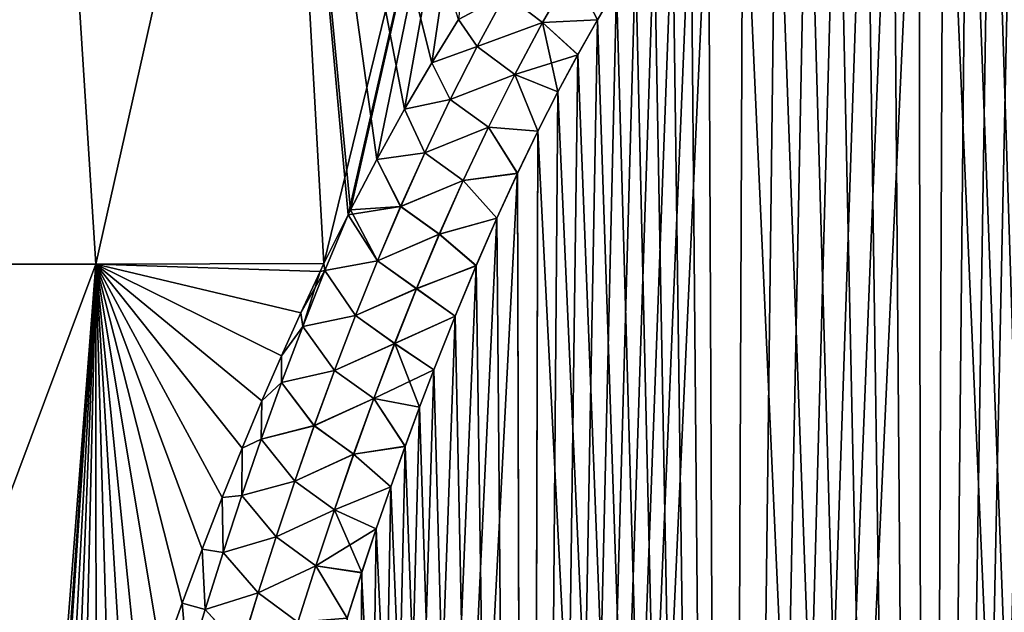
# Model space of a CAD drawing. Header units: metres. Extents: x -109 to 109, y -108 to 40.
# Tile 164 of 230: x 68 to 76, y -76 to -71. Entities that reach past the tile are written whole.
import ezdxf

# ---------------------------------------------------------------- set-up
doc = ezdxf.new("R2010")
doc.units = ezdxf.units.M
doc.layers.add('solid_K_24_42_17_000C74_XXXX', color=7, linetype='CONTINUOUS')

msp = doc.modelspace()

# ---------------------------------------------------------------- linework, layer by layer
at = {"layer": 'solid_K_24_42_17_000C74_XXXX'}
for points in [[(67.080231, -73.114449, -18.293139), (66.639297, -66.448959, -15.693223), (68.458382, -66.448959, -16.698597)], [(67.080154, -73.114449, 18.293098), (68.458382, -66.448959, 16.698597), (66.639297, -66.448959, 15.693223)], [(67.080154, -73.114449, 18.293098), (68.879723, -73.114449, 19.112885), (68.458382, -66.448959, 16.698597)], [(68.879768, -73.114449, -19.112902), (67.080231, -73.114449, -18.293139), (68.458382, -66.448959, -16.698597)], [(68.879768, -73.114449, -19.112902), (68.458382, -66.448959, -16.698597), (70.378593, -66.448959, -17.493975)], [(68.879723, -73.114449, 19.112885), (70.378593, -66.448959, 17.493975), (68.458382, -66.448959, 16.698597)], [(68.879723, -73.114449, 19.112885), (70.749901, -73.110161, 19.754965), (70.378593, -66.448959, 17.493975)], [(70.749901, -73.110161, -19.754965), (68.879768, -73.114449, -19.112902), (70.378593, -66.448959, -17.493975)], [(70.749901, -73.110161, -19.754965), (70.378593, -66.448959, -17.493975), (72.375786, -66.448959, -18.069357)], [(71.632866, -71.464523, 19.510321), (71.851089, -71.110321, 19.456959), (70.378593, -66.448959, 17.493975)], [(71.410149, -71.845627, 19.567308), (71.632866, -71.464523, 19.510321), (70.378593, -66.448959, 17.493975)], [(71.183525, -72.257263, 19.62879), (71.410149, -71.845627, 19.567308), (70.378593, -66.448959, 17.493975)], [(70.968262, -72.669136, 19.68985), (71.183525, -72.257263, 19.62879), (70.378593, -66.448959, 17.493975)], [(70.947807, -72.709373, 19.695793), (70.968262, -72.669136, 19.68985), (70.378593, -66.448959, 17.493975)], [(70.749901, -73.110161, 19.754965), (70.947807, -72.709373, 19.695793), (70.378593, -66.448959, 17.493975)], [(70.947807, -72.709373, -19.695793), (70.749901, -73.110161, -19.754965), (72.375786, -66.448959, -18.069357)], [(70.968239, -72.669174, -19.689854), (70.947807, -72.709373, -19.695793), (72.375786, -66.448959, -18.069357)], [(71.183487, -72.257339, -19.628799), (70.968239, -72.669174, -19.689854), (72.375786, -66.448959, -18.069357)], [(71.410103, -71.845703, -19.56732), (71.183487, -72.257339, -19.628799), (72.375786, -66.448959, -18.069357)], [(71.632813, -71.464607, -19.510334), (71.410103, -71.845703, -19.56732), (72.375786, -66.448959, -18.069357)], [(71.851028, -71.110413, -19.456972), (71.632813, -71.464607, -19.510334), (72.375786, -66.448959, -18.069357)], [(75.681244, -102.814331, -20.251242), (76.405571, -68.182953, -19.023493), (76.594582, -68.182961, -19.023493)], [(75.681244, -102.814331, -20.251242), (76.215759, -68.199432, -19.026066), (76.405571, -68.182953, -19.023493)], [(75.681244, -102.814331, -20.251242), (76.594582, -68.182961, -19.023493), (76.784386, -68.199455, -19.026068)], [(75.681244, -102.814331, -20.251242), (76.023399, -68.233246, -19.031315), (76.215759, -68.199432, -19.026066)], [(75.681244, -102.814331, -20.251242), (76.784386, -68.199455, -19.026068), (76.976753, -68.233284, -19.031321)], [(75.681244, -102.814331, -20.251242), (75.826424, -68.285622, -19.039444), (76.023399, -68.233246, -19.031315)], [(75.681244, -102.814331, -20.251242), (76.976753, -68.233284, -19.031321), (77.173737, -68.285675, -19.039452)], [(77.318756, -102.814331, 20.251242), (76.023247, -68.233284, 19.031321), (75.826263, -68.285675, 19.039452)], [(77.318756, -102.814331, 20.251242), (76.215614, -68.199455, 19.026068), (76.023247, -68.233284, 19.031321)], [(77.318756, -102.814331, 20.251242), (76.405418, -68.182961, 19.023493), (76.215614, -68.199455, 19.026068)], [(75.68158, -102.814346, 20.251226), (75.826263, -68.285675, 19.039452), (75.623024, -68.358566, 19.050766)], [(75.681244, -102.814331, -20.251242), (75.623184, -68.358505, -19.050756), (75.826424, -68.285622, -19.039444)], [(77.31842, -102.814346, -20.251226), (75.681244, -102.814331, -20.251242), (77.173737, -68.285675, -19.039452)], [(75.68158, -102.814346, 20.251226), (77.318756, -102.814331, 20.251242), (75.826263, -68.285675, 19.039452)], [(74.046356, -102.673706, -20.395807), (75.411911, -68.454735, -19.065672), (75.623184, -68.358505, -19.050756)], [(75.681244, -102.814331, -20.251242), (74.046356, -102.673706, -20.395807), (75.623184, -68.358505, -19.050756)], [(75.68158, -102.814346, 20.251226), (75.623024, -68.358566, 19.050766), (75.411751, -68.454819, 19.065685)], [(74.046356, -102.673706, -20.395807), (75.190605, -68.578056, -19.084759), (75.411911, -68.454735, -19.065672)], [(75.68158, -102.814346, 20.251226), (75.411751, -68.454819, 19.065685), (75.19043, -68.578156, 19.084776)], [(74.046356, -102.673706, -20.395807), (74.957619, -68.732773, -19.108688), (75.190605, -68.578056, -19.084759)], [(75.68158, -102.814346, 20.251226), (75.19043, -68.578156, 19.084776), (74.957451, -68.732887, 19.108707)], [(74.046356, -102.673706, -20.395807), (74.712181, -68.923676, -19.138172), (74.957619, -68.732773, -19.108688)], [(75.68158, -102.814346, 20.251226), (74.957451, -68.732887, 19.108707), (74.712013, -68.923813, 19.138193)], [(74.046356, -102.673706, -20.395807), (74.453857, -69.156273, -19.173981), (74.712181, -68.923676, -19.138172)], [(75.68158, -102.814346, 20.251226), (74.712013, -68.923813, 19.138193), (74.453682, -69.156433, 19.174006)], [(74.046356, -102.673706, -20.395807), (74.182991, -69.43531, -19.216818), (74.453857, -69.156273, -19.173981)], [(75.68158, -102.814346, 20.251226), (74.453682, -69.156433, 19.174006), (74.182808, -69.435509, 19.216848)], [(74.046608, -102.673737, 20.395773), (74.182808, -69.435509, 19.216848), (73.900299, -69.765816, 19.267359)], [(74.046356, -102.673706, -20.395807), (73.90049, -69.765579, -19.267323), (74.182991, -69.43531, -19.216818)], [(74.046608, -102.673737, 20.395773), (75.68158, -102.814346, 20.251226), (74.182808, -69.435509, 19.216848)], [(72.418785, -102.38932, -20.686823), (73.755104, -69.951401, -19.295649), (73.90049, -69.765579, -19.267323)], [(74.046356, -102.673706, -20.395807), (72.418785, -102.38932, -20.686823), (73.90049, -69.765579, -19.267323)], [(74.046608, -102.673737, 20.395773), (73.900299, -69.765816, 19.267359), (73.754913, -69.951653, 19.295689)], [(72.418785, -102.38932, -20.686823), (73.607086, -70.151871, -19.326134), (73.755104, -69.951401, -19.295649)], [(74.046608, -102.673737, 20.395773), (73.754913, -69.951653, 19.295689), (73.606895, -70.152138, 19.326176)], [(72.418785, -102.38932, -20.686823), (73.456474, -70.367393, -19.358856), (73.607086, -70.151871, -19.326134)], [(74.046608, -102.673737, 20.395773), (73.606895, -70.152138, 19.326176), (73.456284, -70.367676, 19.3589)], [(72.418785, -102.38932, -20.686823), (73.303391, -70.599411, -19.393919), (73.456474, -70.367393, -19.358856)], [(74.046608, -102.673737, 20.395773), (73.456284, -70.367676, 19.3589), (73.3032, -70.599709, 19.393965)], [(72.418785, -102.38932, -20.686823), (73.147835, -70.847679, -19.431383), (73.303391, -70.599411, -19.393919)], [(74.046608, -102.673737, 20.395773), (73.3032, -70.599709, 19.393965), (73.147644, -70.847992, 19.431431)], [(72.541397, -71.134163, 19.527029), (72.783165, -70.715668, 19.459875), (72.236519, -70.903229, 19.470753)], [(72.236595, -70.903267, -19.470772), (72.783295, -70.715759, -19.459885), (72.541542, -71.134254, -19.527035)], [(72.541397, -71.134163, 19.527029), (72.989746, -71.114388, 19.471415), (72.783165, -70.715668, 19.459875)], [(72.541542, -71.134254, -19.527035), (72.783295, -70.715759, -19.459885), (72.989937, -71.114059, -19.471367)], [(72.783165, -70.715668, 19.459875), (72.989746, -71.114388, 19.471415), (73.147644, -70.847992, 19.431431)], [(72.783295, -70.715759, -19.459885), (73.147835, -70.847679, -19.431383), (72.989937, -71.114059, -19.471367)], [(72.004356, -71.331337, -19.543076), (71.851028, -71.110413, -19.456972), (72.236595, -70.903267, -19.470772)], [(72.004272, -71.331291, 19.543053), (72.236519, -70.903229, 19.470753), (71.851089, -71.110321, 19.456959)], [(72.541397, -71.134163, 19.527029), (72.236519, -70.903229, 19.470753), (72.004272, -71.331291, 19.543053)], [(72.004356, -71.331337, -19.543076), (72.236595, -70.903267, -19.470772), (72.541542, -71.134254, -19.527035)], [(72.418785, -102.38932, -20.686823), (72.989937, -71.114059, -19.471367), (73.147835, -70.847679, -19.431383)], [(74.046608, -102.673737, 20.395773), (73.147644, -70.847992, 19.431431), (72.989746, -71.114388, 19.471415)], [(72.004356, -71.331337, -19.543076), (71.632813, -71.464607, -19.510334), (71.851028, -71.110413, -19.456972)], [(72.004272, -71.331291, 19.543053), (71.851089, -71.110321, 19.456959), (71.632866, -71.464523, 19.510321)], [(72.313095, -71.559875, 19.594736), (72.541397, -71.134163, 19.527029), (72.004272, -71.331291, 19.543053)], [(72.004356, -71.331337, -19.543076), (72.541542, -71.134254, -19.527035), (72.313255, -71.559967, -19.59474)], [(72.313095, -71.559875, 19.594736), (72.829506, -71.398582, 19.513977), (72.541397, -71.134163, 19.527029)], [(72.313255, -71.559967, -19.59474), (72.541542, -71.134254, -19.527035), (72.667229, -71.702003, -19.559177)], [(72.418785, -102.38932, -20.686823), (72.829689, -71.398247, -19.513927), (72.989937, -71.114059, -19.471367)], [(72.541397, -71.134163, 19.527029), (72.829506, -71.398582, 19.513977), (72.989746, -71.114388, 19.471415)], [(72.541542, -71.134254, -19.527035), (72.989937, -71.114059, -19.471367), (72.829689, -71.398247, -19.513927)], [(72.541542, -71.134254, -19.527035), (72.829689, -71.398247, -19.513927), (72.667229, -71.702003, -19.559177)], [(74.046608, -102.673737, 20.395773), (72.989746, -71.114388, 19.471415), (72.829506, -71.398582, 19.513977)], [(71.78476, -71.764435, -19.615459), (71.632813, -71.464607, -19.510334), (72.004356, -71.331337, -19.543076)], [(71.784653, -71.764381, 19.615437), (72.004272, -71.331291, 19.543053), (71.632866, -71.464523, 19.510321)], [(72.313095, -71.559875, 19.594736), (72.004272, -71.331291, 19.543053), (71.784653, -71.764381, 19.615437)], [(71.78476, -71.764435, -19.615459), (72.004356, -71.331337, -19.543076), (72.313255, -71.559967, -19.59474)], [(71.78476, -71.764435, -19.615459), (71.410103, -71.845703, -19.56732), (71.632813, -71.464607, -19.510334)], [(71.784653, -71.764381, 19.615437), (71.632866, -71.464523, 19.510321), (71.410149, -71.845627, 19.567308)], [(72.313095, -71.559875, 19.594736), (72.667046, -71.702354, 19.559229), (72.829506, -71.398582, 19.513977)], [(72.418785, -102.38932, -20.686823), (72.667229, -71.702003, -19.559177), (72.829689, -71.398247, -19.513927)], [(74.046608, -102.673737, 20.395773), (72.829506, -71.398582, 19.513977), (72.667046, -71.702354, 19.559229)], [(72.096703, -71.99157, 19.66279), (72.313095, -71.559875, 19.594736), (71.784653, -71.764381, 19.615437)], [(71.78476, -71.764435, -19.615459), (72.313255, -71.559967, -19.59474), (72.096878, -71.991669, -19.662792)], [(72.096703, -71.99157, 19.66279), (72.502403, -72.025963, 19.607243), (72.313095, -71.559875, 19.594736)], [(72.096878, -71.991669, -19.662792), (72.313255, -71.559967, -19.59474), (72.502579, -72.025597, -19.607189)], [(72.313095, -71.559875, 19.594736), (72.502403, -72.025963, 19.607243), (72.667046, -71.702354, 19.559229)], [(72.313255, -71.559967, -19.59474), (72.667229, -71.702003, -19.559177), (72.502579, -72.025597, -19.607189)], [(72.418785, -102.38932, -20.686823), (72.502579, -72.025597, -19.607189), (72.667229, -71.702003, -19.559177)], [(74.046608, -102.673737, 20.395773), (72.667046, -71.702354, 19.559229), (72.502403, -72.025963, 19.607243)], [(71.576492, -72.201874, -19.687798), (71.410103, -71.845703, -19.56732), (71.78476, -71.764435, -19.615459)], [(71.576378, -72.20182, 19.687773), (71.784653, -71.764381, 19.615437), (71.410149, -71.845627, 19.567308)], [(72.096703, -71.99157, 19.66279), (71.784653, -71.764381, 19.615437), (71.576378, -72.20182, 19.687773)], [(71.576492, -72.201874, -19.687798), (71.78476, -71.764435, -19.615459), (72.096878, -71.991669, -19.662792)], [(71.576492, -72.201874, -19.687798), (71.183487, -72.257339, -19.628799), (71.410103, -71.845703, -19.56732)], [(71.576378, -72.20182, 19.687773), (71.410149, -71.845627, 19.567308), (71.183525, -72.257263, 19.62879)], [(71.891075, -72.428429, 19.731043), (72.096703, -71.99157, 19.66279), (71.576378, -72.20182, 19.687773)], [(71.576492, -72.201874, -19.687798), (72.096878, -71.991669, -19.662792), (71.891266, -72.428528, -19.731043)], [(71.891075, -72.428429, 19.731043), (72.33567, -72.370461, 19.65811), (72.096703, -71.99157, 19.66279)], [(71.891266, -72.428528, -19.731043), (72.096878, -71.991669, -19.662792), (72.335854, -72.370087, -19.658054)], [(72.096703, -71.99157, 19.66279), (72.33567, -72.370461, 19.65811), (72.502403, -72.025963, 19.607243)], [(72.096878, -71.991669, -19.662792), (72.502579, -72.025597, -19.607189), (72.335854, -72.370087, -19.658054)], [(72.418953, -102.389359, 20.686785), (72.502403, -72.025963, 19.607243), (72.33567, -72.370461, 19.65811)], [(72.418785, -102.38932, -20.686823), (72.335854, -72.370087, -19.658054), (72.502579, -72.025597, -19.607189)], [(72.418953, -102.389359, 20.686785), (74.046608, -102.673737, 20.395773), (72.502403, -72.025963, 19.607243)], [(71.378426, -72.643066, -19.759989), (70.968239, -72.669174, -19.689854), (71.183487, -72.257339, -19.628799)], [(71.378288, -72.643005, 19.759962), (71.183525, -72.257263, 19.62879), (70.968262, -72.669136, 19.68985)], [(71.378426, -72.643066, -19.759989), (71.183487, -72.257339, -19.628799), (71.576492, -72.201874, -19.687798)], [(71.378288, -72.643005, 19.759962), (71.576378, -72.20182, 19.687773), (71.183525, -72.257263, 19.62879)], [(71.891075, -72.428429, 19.731043), (71.576378, -72.20182, 19.687773), (71.378288, -72.643005, 19.759962)], [(71.378426, -72.643066, -19.759989), (71.576492, -72.201874, -19.687798), (71.891266, -72.428528, -19.731043)], [(70.80481, -101.954964, -21.127884), (72.167145, -72.736946, -19.711866), (72.335854, -72.370087, -19.658054)], [(72.418785, -102.38932, -20.686823), (70.80481, -101.954964, -21.127884), (72.335854, -72.370087, -19.658054)], [(71.695168, -72.869713, 19.799366), (71.891075, -72.428429, 19.731043), (71.378288, -72.643005, 19.759962)], [(71.378426, -72.643066, -19.759989), (71.891266, -72.428528, -19.731043), (71.695381, -72.86982, -19.799362)], [(71.695168, -72.869713, 19.799366), (72.166977, -72.737328, 19.711922), (71.891075, -72.428429, 19.731043)], [(71.695381, -72.86982, -19.799362), (71.891266, -72.428528, -19.731043), (72.167145, -72.736946, -19.711866)], [(71.891075, -72.428429, 19.731043), (72.166977, -72.737328, 19.711922), (72.33567, -72.370461, 19.65811)], [(71.891266, -72.428528, -19.731043), (72.335854, -72.370087, -19.658054), (72.167145, -72.736946, -19.711866)], [(72.418953, -102.389359, 20.686785), (72.33567, -72.370461, 19.65811), (72.166977, -72.737328, 19.711922)], [(71.378288, -72.643005, 19.759962), (70.968262, -72.669136, 19.68985), (70.947807, -72.709373, 19.695793)], [(71.189377, -73.087433, 19.831921), (71.378288, -72.643005, 19.759962), (70.947807, -72.709373, 19.695793)], [(71.189529, -73.087494, -19.831947), (70.947807, -72.709373, -19.695793), (70.968239, -72.669174, -19.689854)], [(71.189529, -73.087494, -19.831947), (70.968239, -72.669174, -19.689854), (71.378426, -72.643066, -19.759989)], [(71.695168, -72.869713, 19.799366), (71.378288, -72.643005, 19.759962), (71.189377, -73.087433, 19.831921)], [(71.189529, -73.087494, -19.831947), (71.378426, -72.643066, -19.759989), (71.695381, -72.86982, -19.799362)], [(70.75724, -73.16642, -19.773003), (70.749901, -73.110161, -19.754965), (70.947807, -72.709373, -19.695793)], [(70.757225, -73.166412, 19.772997), (70.947807, -72.709373, 19.695793), (70.749901, -73.110161, 19.754965)], [(71.189377, -73.087433, 19.831921), (70.947807, -72.709373, 19.695793), (70.757225, -73.166412, 19.772997)], [(70.75724, -73.16642, -19.773003), (70.947807, -72.709373, -19.695793), (71.189529, -73.087494, -19.831947)], [(70.80481, -101.954964, -21.127884), (71.996513, -73.126167, -19.76869), (72.167145, -72.736946, -19.711866)], [(71.695168, -72.869713, 19.799366), (71.996338, -73.126572, 19.768749), (72.166977, -72.737328, 19.711922)], [(71.695381, -72.86982, -19.799362), (72.167145, -72.736946, -19.711866), (71.996513, -73.126167, -19.76869)], [(72.418953, -102.389359, 20.686785), (72.166977, -72.737328, 19.711922), (71.996338, -73.126572, 19.768749)], [(71.508095, -73.314835, 19.867653), (71.695168, -72.869713, 19.799366), (71.189377, -73.087433, 19.831921)], [(71.189529, -73.087494, -19.831947), (71.695381, -72.86982, -19.799362), (71.508324, -73.314941, -19.867645)], [(71.508095, -73.314835, 19.867653), (71.996338, -73.126572, 19.768749), (71.695168, -72.869713, 19.799366)], [(71.508324, -73.314941, -19.867645), (71.695381, -72.86982, -19.799362), (71.996513, -73.126167, -19.76869)], [(71.008911, -73.534752, 19.903582), (71.189377, -73.087433, 19.831921), (70.757225, -73.166412, 19.772997)], [(70.75724, -73.16642, -19.773003), (71.189529, -73.087494, -19.831947), (71.009079, -73.534821, -19.903608)], [(71.508095, -73.314835, 19.867653), (71.189377, -73.087433, 19.831921), (71.008911, -73.534752, 19.903582)], [(71.009079, -73.534821, -19.903608), (71.189529, -73.087494, -19.831947), (71.508324, -73.314941, -19.867645)], [(66.34716, -79.883408, 19.79085), (68.879723, -73.114449, 19.112885), (67.080154, -73.114449, 18.293098)], [(66.34716, -79.883408, 19.79085), (68.356659, -79.866241, 20.694881), (68.879723, -73.114449, 19.112885)], [(66.347191, -79.883408, -19.790863), (67.080231, -73.114449, -18.293139), (68.879768, -73.114449, -19.112902)], [(68.356659, -79.866241, -20.694881), (66.347191, -79.883408, -19.790863), (68.879768, -73.114449, -19.112902)], [(68.426567, -79.603867, -20.660805), (68.356659, -79.866241, -20.694881), (68.879768, -73.114449, -19.112902)], [(68.356659, -79.866241, 20.694881), (68.426567, -79.603867, 20.660805), (68.879723, -73.114449, 19.112885)], [(68.457001, -79.491188, -20.646095), (68.426567, -79.603867, -20.660805), (68.879768, -73.114449, -19.112902)], [(68.426567, -79.603867, 20.660805), (68.457001, -79.49118, 20.646093), (68.879723, -73.114449, 19.112885)], [(68.557518, -79.125221, -20.59798), (68.457001, -79.491188, -20.646095), (68.879768, -73.114449, -19.112902)], [(68.457001, -79.49118, 20.646093), (68.557518, -79.125214, 20.597979), (68.879723, -73.114449, 19.112885)], [(68.658173, -78.76815, -20.550554), (68.557518, -79.125221, -20.59798), (68.879768, -73.114449, -19.112902)], [(68.557518, -79.125214, 20.597979), (68.658173, -78.768135, 20.550552), (68.879723, -73.114449, 19.112885)], [(68.759033, -78.421051, -20.504192), (68.658173, -78.76815, -20.550554), (68.879768, -73.114449, -19.112902)], [(68.658173, -78.768135, 20.550552), (68.759041, -78.421036, 20.50419), (68.879723, -73.114449, 19.112885)], [(68.883621, -78.00589, -20.44836), (68.759033, -78.421051, -20.504192), (68.879768, -73.114449, -19.112902)], [(68.759041, -78.421036, 20.50419), (68.883621, -78.005875, 20.448359), (68.879723, -73.114449, 19.112885)], [(70.718735, -73.175285, 19.764582), (70.749901, -73.110161, 19.754965), (68.879723, -73.114449, 19.112885)], [(70.560776, -73.511826, 19.813992), (70.718735, -73.175285, 19.764582), (68.879723, -73.114449, 19.112885)], [(70.401321, -73.863953, 19.86533), (70.560776, -73.511826, 19.813992), (68.879723, -73.114449, 19.112885)], [(70.240707, -74.233383, 19.919027), (70.401321, -73.863953, 19.86533), (68.879723, -73.114449, 19.112885)], [(70.079002, -74.620529, 19.975046), (70.240707, -74.233383, 19.919027), (68.879723, -73.114449, 19.112885)], [(69.916092, -75.024734, 20.03299), (70.079002, -74.620529, 19.975046), (68.879723, -73.114449, 19.112885)], [(69.752319, -75.447899, 20.093294), (69.916092, -75.024734, 20.03299), (68.879723, -73.114449, 19.112885)], [(69.587929, -75.891281, 20.156181), (69.752319, -75.447899, 20.093294), (68.879723, -73.114449, 19.112885)], [(69.42276, -76.353622, 20.221031), (69.587929, -75.891281, 20.156181), (68.879723, -73.114449, 19.112885)], [(69.25708, -76.836754, 20.288193), (69.42276, -76.353622, 20.221031), (68.879723, -73.114449, 19.112885)], [(69.132713, -77.214142, 20.340364), (69.25708, -76.836754, 20.288193), (68.879723, -73.114449, 19.112885)], [(69.00824, -77.603966, 20.393824), (69.132713, -77.214142, 20.340364), (68.879723, -73.114449, 19.112885)], [(68.883621, -78.005875, 20.448359), (69.00824, -77.603966, 20.393824), (68.879723, -73.114449, 19.112885)], [(70.718712, -73.175339, -19.764591), (68.879768, -73.114449, -19.112902), (70.749901, -73.110161, -19.754965)], [(69.008232, -77.603989, -20.393827), (68.883621, -78.00589, -20.44836), (68.879768, -73.114449, -19.112902)], [(69.132706, -77.214172, -20.340368), (69.008232, -77.603989, -20.393827), (68.879768, -73.114449, -19.112902)], [(69.257072, -76.836784, -20.288197), (69.132706, -77.214172, -20.340368), (68.879768, -73.114449, -19.112902)], [(69.422745, -76.353645, -20.221035), (69.257072, -76.836784, -20.288197), (68.879768, -73.114449, -19.112902)], [(69.587921, -75.891312, -20.156185), (69.422745, -76.353645, -20.221035), (68.879768, -73.114449, -19.112902)], [(69.752304, -75.447929, -20.0933), (69.587921, -75.891312, -20.156185), (68.879768, -73.114449, -19.112902)], [(69.916077, -75.024773, -20.032995), (69.752304, -75.447929, -20.0933), (68.879768, -73.114449, -19.112902)], [(70.078987, -74.620567, -19.975052), (69.916077, -75.024773, -20.032995), (68.879768, -73.114449, -19.112902)], [(70.240685, -74.233429, -19.919033), (70.078987, -74.620567, -19.975052), (68.879768, -73.114449, -19.112902)], [(70.401299, -73.863998, -19.865337), (70.240685, -74.233429, -19.919033), (68.879768, -73.114449, -19.112902)], [(70.560745, -73.511879, -19.813999), (70.401299, -73.863998, -19.865337), (68.879768, -73.114449, -19.112902)], [(70.718712, -73.175339, -19.764591), (70.560745, -73.511879, -19.813999), (68.879768, -73.114449, -19.112902)], [(70.757225, -73.166412, 19.772997), (70.718735, -73.175285, 19.764582), (70.560776, -73.511826, 19.813992)], [(70.575859, -73.62429, 19.849403), (70.757225, -73.166412, 19.772997), (70.560776, -73.511826, 19.813992)], [(71.008911, -73.534752, 19.903582), (70.757225, -73.166412, 19.772997), (70.575859, -73.62429, 19.849403)], [(70.57589, -73.624306, -19.849417), (70.718712, -73.175339, -19.764591), (70.75724, -73.16642, -19.773003)], [(70.57589, -73.624306, -19.849417), (70.75724, -73.16642, -19.773003), (71.009079, -73.534821, -19.903608)], [(70.75724, -73.16642, -19.773003), (70.718712, -73.175339, -19.764591), (70.749901, -73.110161, -19.754965)], [(70.757225, -73.166412, 19.772997), (70.749901, -73.110161, 19.754965), (70.718735, -73.175285, 19.764582)], [(70.80481, -101.954964, -21.127884), (71.824112, -73.540276, -19.82864), (71.996513, -73.126167, -19.76869)], [(71.508095, -73.314835, 19.867653), (71.823944, -73.540688, 19.828699), (71.996338, -73.126572, 19.768749)], [(71.508324, -73.314941, -19.867645), (71.996513, -73.126167, -19.76869), (71.824112, -73.540276, -19.82864)], [(72.418953, -102.389359, 20.686785), (71.996338, -73.126572, 19.768749), (71.823944, -73.540688, 19.828699)], [(70.57589, -73.624306, -19.849417), (70.560745, -73.511879, -19.813999), (70.718712, -73.175339, -19.764591)], [(71.329163, -73.763367, 19.93582), (71.508095, -73.314835, 19.867653), (71.008911, -73.534752, 19.903582)], [(71.009079, -73.534821, -19.903608), (71.508324, -73.314941, -19.867645), (71.329407, -73.763474, -19.935808)], [(71.329163, -73.763367, 19.93582), (71.823944, -73.540688, 19.828699), (71.508095, -73.314835, 19.867653)], [(71.329407, -73.763474, -19.935808), (71.508324, -73.314941, -19.867645), (71.824112, -73.540276, -19.82864)], [(70.57589, -73.624306, -19.849417), (70.401299, -73.863998, -19.865337), (70.560745, -73.511879, -19.813999)], [(70.575859, -73.62429, 19.849403), (70.560776, -73.511826, 19.813992), (70.401321, -73.863953, 19.86533)], [(70.836174, -73.984634, 19.974886), (71.008911, -73.534752, 19.903582), (70.575859, -73.62429, 19.849403)], [(70.57589, -73.624306, -19.849417), (71.009079, -73.534821, -19.903608), (70.836365, -73.984711, -19.974915)], [(70.80481, -101.954964, -21.127884), (71.649956, -73.978752, -19.891769), (71.824112, -73.540276, -19.82864)], [(71.329163, -73.763367, 19.93582), (71.008911, -73.534752, 19.903582), (70.836174, -73.984634, 19.974886)], [(70.836365, -73.984711, -19.974915), (71.009079, -73.534821, -19.903608), (71.329407, -73.763474, -19.935808)], [(71.329163, -73.763367, 19.93582), (71.649796, -73.979164, 19.891829), (71.823944, -73.540688, 19.828699)], [(71.329407, -73.763474, -19.935808), (71.824112, -73.540276, -19.82864), (71.649956, -73.978752, -19.891769)], [(72.418953, -102.389359, 20.686785), (71.823944, -73.540688, 19.828699), (71.649796, -73.979164, 19.891829)], [(70.402412, -74.084274, -19.92528), (70.401299, -73.863998, -19.865337), (70.57589, -73.624306, -19.849417)], [(70.402359, -74.084259, 19.925261), (70.575859, -73.62429, 19.849403), (70.401321, -73.863953, 19.86533)], [(70.836174, -73.984634, 19.974886), (70.575859, -73.62429, 19.849403), (70.402359, -74.084259, 19.925261)], [(70.402412, -74.084274, -19.92528), (70.57589, -73.624306, -19.849417), (70.836365, -73.984711, -19.974915)], [(71.157722, -74.21489, 20.003794), (71.329163, -73.763367, 19.93582), (70.836174, -73.984634, 19.974886)], [(70.836365, -73.984711, -19.974915), (71.329407, -73.763474, -19.935808), (71.157982, -74.215004, -20.003778)], [(71.157722, -74.21489, 20.003794), (71.649796, -73.979164, 19.891829), (71.329163, -73.763367, 19.93582)], [(71.157982, -74.215004, -20.003778), (71.329407, -73.763474, -19.935808), (71.532997, -74.286041, -19.935671)], [(71.329407, -73.763474, -19.935808), (71.649956, -73.978752, -19.891769), (71.532997, -74.286041, -19.935671)], [(70.402412, -74.084274, -19.92528), (70.240685, -74.233429, -19.919033), (70.401299, -73.863998, -19.865337)], [(70.402359, -74.084259, 19.925261), (70.401321, -73.863953, 19.86533), (70.240707, -74.233383, 19.919027)], [(70.670547, -74.436798, 20.045786), (70.836174, -73.984634, 19.974886), (70.402359, -74.084259, 19.925261)], [(70.402412, -74.084274, -19.92528), (70.836365, -73.984711, -19.974915), (70.670753, -74.436874, -20.045813)], [(71.157722, -74.21489, 20.003794), (70.836174, -73.984634, 19.974886), (70.670547, -74.436798, 20.045786)], [(70.670753, -74.436874, -20.045813), (70.836365, -73.984711, -19.974915), (71.157982, -74.215004, -20.003778)], [(70.80481, -101.954964, -21.127884), (71.532997, -74.286041, -19.935671), (71.649956, -73.978752, -19.891769)], [(71.157722, -74.21489, 20.003794), (71.532837, -74.286469, 19.935732), (71.649796, -73.979164, 19.891829)], [(72.418953, -102.389359, 20.686785), (71.649796, -73.979164, 19.891829), (71.532837, -74.286469, 19.935732)], [(70.236122, -74.54612, 20.000532), (70.402359, -74.084259, 19.925261), (70.240707, -74.233383, 19.919027)], [(70.670547, -74.436798, 20.045786), (70.402359, -74.084259, 19.925261), (70.236122, -74.54612, 20.000532)], [(70.236191, -74.546143, -20.000555), (70.240685, -74.233429, -19.919033), (70.402412, -74.084274, -19.92528)], [(70.236191, -74.546143, -20.000555), (70.402412, -74.084274, -19.92528), (70.670753, -74.436874, -20.045813)], [(70.993202, -74.669083, 20.071507), (71.157722, -74.21489, 20.003794), (70.670547, -74.436798, 20.045786)], [(70.670753, -74.436874, -20.045813), (71.157982, -74.215004, -20.003778), (70.993477, -74.669197, -20.071487)], [(70.993202, -74.669083, 20.071507), (71.41523, -74.606178, 19.981115), (71.157722, -74.21489, 20.003794)], [(70.993477, -74.669197, -20.071487), (71.157982, -74.215004, -20.003778), (71.41539, -74.605751, -19.981054)], [(71.157722, -74.21489, 20.003794), (71.41523, -74.606178, 19.981115), (71.532837, -74.286469, 19.935732)], [(71.157982, -74.215004, -20.003778), (71.532997, -74.286041, -19.935671), (71.41539, -74.605751, -19.981054)], [(70.236191, -74.546143, -20.000555), (70.078987, -74.620567, -19.975052), (70.240685, -74.233429, -19.919033)], [(70.236122, -74.54612, 20.000532), (70.240707, -74.233383, 19.919027), (70.079002, -74.620529, 19.975046)], [(70.80481, -101.954964, -21.127884), (71.41539, -74.605751, -19.981054), (71.532997, -74.286041, -19.935671)], [(72.418953, -102.389359, 20.686785), (71.532837, -74.286469, 19.935732), (71.41523, -74.606178, 19.981115)], [(70.511551, -74.891037, 20.116236), (70.670547, -74.436798, 20.045786), (70.236122, -74.54612, 20.000532)], [(70.236191, -74.546143, -20.000555), (70.670753, -74.436874, -20.045813), (70.511772, -74.891113, -20.116262)], [(70.993202, -74.669083, 20.071507), (70.670547, -74.436798, 20.045786), (70.511551, -74.891037, 20.116236)], [(70.511772, -74.891113, -20.116262), (70.670753, -74.436874, -20.045813), (70.993477, -74.669197, -20.071487)], [(70.076744, -75.009735, -20.075212), (69.916077, -75.024773, -20.032995), (70.078987, -74.620567, -19.975052)], [(70.07666, -75.009705, 20.075184), (70.079002, -74.620529, 19.975046), (69.916092, -75.024734, 20.03299)], [(70.07666, -75.009705, 20.075184), (70.236122, -74.54612, 20.000532), (70.079002, -74.620529, 19.975046)], [(70.511551, -74.891037, 20.116236), (70.236122, -74.54612, 20.000532), (70.07666, -75.009705, 20.075184)], [(70.076744, -75.009735, -20.075212), (70.078987, -74.620567, -19.975052), (70.236191, -74.546143, -20.000555)], [(70.076744, -75.009735, -20.075212), (70.236191, -74.546143, -20.000555), (70.511772, -74.891113, -20.116262)], [(70.80481, -101.954964, -21.127884), (71.297104, -74.937302, -20.027927), (71.41539, -74.605751, -19.981054)], [(70.993202, -74.669083, 20.071507), (71.296951, -74.937737, 20.027988), (71.41523, -74.606178, 19.981115)], [(70.993477, -74.669197, -20.071487), (71.41539, -74.605751, -19.981054), (71.297104, -74.937302, -20.027927)], [(72.418953, -102.389359, 20.686785), (71.41523, -74.606178, 19.981115), (71.296951, -74.937737, 20.027988)], [(70.835159, -75.125687, 20.138906), (70.993202, -74.669083, 20.071507), (70.511551, -74.891037, 20.116236)], [(70.511772, -74.891113, -20.116262), (70.993477, -74.669197, -20.071487), (70.835449, -75.125801, -20.138884)], [(70.835159, -75.125687, 20.138906), (71.296951, -74.937737, 20.027988), (70.993202, -74.669083, 20.071507)], [(70.835449, -75.125801, -20.138884), (70.993477, -74.669197, -20.071487), (71.297104, -74.937302, -20.027927)], [(70.358749, -75.34716, 20.186199), (70.511551, -74.891037, 20.116236), (70.07666, -75.009705, 20.075184)], [(70.076744, -75.009735, -20.075212), (70.511772, -74.891113, -20.116262), (70.358986, -75.347237, -20.186226)], [(70.835159, -75.125687, 20.138906), (70.511551, -74.891037, 20.116236), (70.358749, -75.34716, 20.186199)], [(70.358986, -75.347237, -20.186226), (70.511772, -74.891113, -20.116262), (70.835449, -75.125801, -20.138884)], [(70.80481, -101.954964, -21.127884), (71.178253, -75.281898, -20.076315), (71.297104, -74.937302, -20.027927)], [(70.835159, -75.125687, 20.138906), (71.178108, -75.282333, 20.076376), (71.296951, -74.937737, 20.027988)], [(70.835449, -75.125801, -20.138884), (71.297104, -74.937302, -20.027927), (71.178253, -75.281898, -20.076315)], [(72.418953, -102.389359, 20.686785), (71.296951, -74.937737, 20.027988), (71.178108, -75.282333, 20.076376)], [(69.923584, -75.474899, -20.149221), (69.916077, -75.024773, -20.032995), (70.076744, -75.009735, -20.075212)], [(69.923477, -75.474869, 20.149187), (70.07666, -75.009705, 20.075184), (69.916092, -75.024734, 20.03299)], [(70.358749, -75.34716, 20.186199), (70.07666, -75.009705, 20.075184), (69.923477, -75.474869, 20.149187)], [(69.923584, -75.474899, -20.149221), (70.076744, -75.009735, -20.075212), (70.358986, -75.347237, -20.186226)], [(69.923584, -75.474899, -20.149221), (69.752304, -75.447929, -20.0933), (69.916077, -75.024773, -20.032995)], [(69.923477, -75.474869, 20.149187), (69.916092, -75.024734, 20.03299), (69.752319, -75.447899, 20.093294)], [(70.683167, -75.584473, 20.205944), (70.835159, -75.125687, 20.138906), (70.358749, -75.34716, 20.186199)], [(70.358986, -75.347237, -20.186226), (70.835449, -75.125801, -20.138884), (70.683472, -75.584595, -20.205917)], [(70.683167, -75.584473, 20.205944), (71.178108, -75.282333, 20.076376), (70.835159, -75.125687, 20.138906)], [(70.683472, -75.584595, -20.205917), (70.835449, -75.125801, -20.138884), (71.05896, -75.640594, -20.12624)], [(70.835449, -75.125801, -20.138884), (71.178253, -75.281898, -20.076315), (71.05896, -75.640594, -20.12624)], [(70.683167, -75.584473, 20.205944), (71.058815, -75.641037, 20.126301), (71.178108, -75.282333, 20.076376)], [(70.80481, -101.954964, -21.127884), (71.05896, -75.640594, -20.12624), (71.178253, -75.281898, -20.076315)], [(72.418953, -102.389359, 20.686785), (71.178108, -75.282333, 20.076376), (71.058815, -75.641037, 20.126301)], [(70.211708, -75.804985, 20.255642), (70.358749, -75.34716, 20.186199), (69.923477, -75.474869, 20.149187)], [(69.923584, -75.474899, -20.149221), (70.358986, -75.347237, -20.186226), (70.21196, -75.805069, -20.255669)], [(70.683167, -75.584473, 20.205944), (70.358749, -75.34716, 20.186199), (70.211708, -75.804985, 20.255642)], [(70.21196, -75.805069, -20.255669), (70.358986, -75.347237, -20.186226), (70.683472, -75.584595, -20.205917)], [(69.776283, -75.941498, -20.222559), (69.587921, -75.891312, -20.156185), (69.752304, -75.447929, -20.0933)], [(69.776154, -75.94146, 20.222521), (69.752319, -75.447899, 20.093294), (69.587929, -75.891281, 20.156181)], [(69.776283, -75.941498, -20.222559), (69.752304, -75.447929, -20.0933), (69.923584, -75.474899, -20.149221)], [(69.776154, -75.94146, 20.222521), (69.923477, -75.474869, 20.149187), (69.752319, -75.447899, 20.093294)], [(70.211708, -75.804985, 20.255642), (69.923477, -75.474869, 20.149187), (69.776154, -75.94146, 20.222521)], [(69.776283, -75.941498, -20.222559), (69.923584, -75.474899, -20.149221), (70.21196, -75.805069, -20.255669)], [(70.536835, -76.045227, 20.272573), (70.683167, -75.584473, 20.205944), (70.211708, -75.804985, 20.255642)], [(70.21196, -75.805069, -20.255669), (70.683472, -75.584595, -20.205917), (70.537155, -76.045341, -20.272541)], [(70.536835, -76.045227, 20.272573), (70.93898, -76.012901, 20.177774), (70.683167, -75.584473, 20.205944)], [(70.537155, -76.045341, -20.272541), (70.683472, -75.584595, -20.205917), (70.939117, -76.012459, -20.177713)], [(70.683167, -75.584473, 20.205944), (70.93898, -76.012901, 20.177774), (71.058815, -75.641037, 20.126301)], [(70.683472, -75.584595, -20.205917), (71.05896, -75.640594, -20.12624), (70.939117, -76.012459, -20.177713)], [(70.80481, -101.954964, -21.127884), (70.939117, -76.012459, -20.177713), (71.05896, -75.640594, -20.12624)], [(72.418953, -102.389359, 20.686785), (71.058815, -75.641037, 20.126301), (70.93898, -76.012901, 20.177774)], [(70.070099, -76.264374, 20.324533), (70.211708, -75.804985, 20.255642), (69.776154, -75.94146, 20.222521)], [(69.776283, -75.941498, -20.222559), (70.21196, -75.805069, -20.255669), (70.070374, -76.264465, -20.324558)], [(70.536835, -76.045227, 20.272573), (70.211708, -75.804985, 20.255642), (70.070099, -76.264374, 20.324533)], [(70.070374, -76.264465, -20.324558), (70.21196, -75.805069, -20.255669), (70.537155, -76.045341, -20.272541)], [(69.634514, -76.409431, -20.2952), (69.422745, -76.353645, -20.221035), (69.587921, -75.891312, -20.156185)], [(69.634369, -76.409393, 20.295158), (69.587929, -75.891281, 20.156181), (69.42276, -76.353622, 20.221031)], [(69.634514, -76.409431, -20.2952), (69.587921, -75.891312, -20.156185), (69.776283, -75.941498, -20.222559)], [(69.634369, -76.409393, 20.295158), (69.776154, -75.94146, 20.222521), (69.587929, -75.891281, 20.156181)], [(70.070099, -76.264374, 20.324533), (69.776154, -75.94146, 20.222521), (69.634369, -76.409393, 20.295158)], [(69.634514, -76.409431, -20.2952), (69.776283, -75.941498, -20.222559), (70.070374, -76.264465, -20.324558)]]:
    msp.add_3dface(points, dxfattribs=at)

doc.saveas('drawing.dxf')
